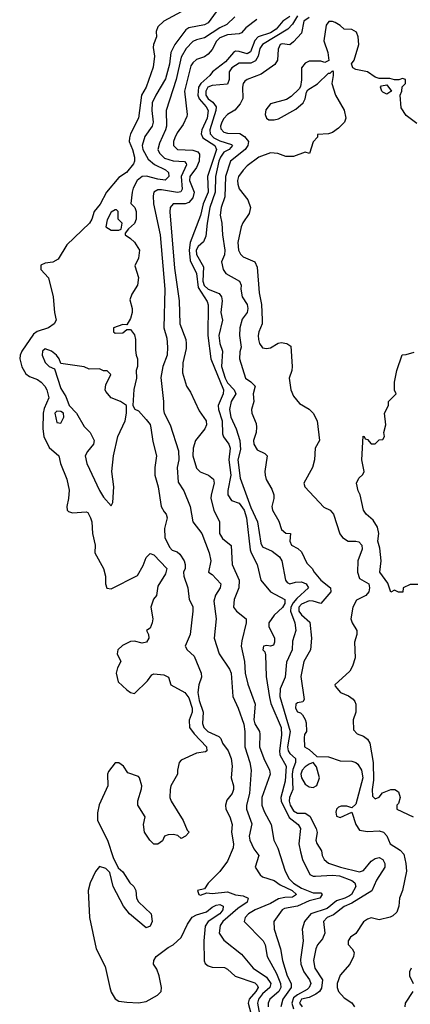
# Model space of a CAD drawing. Header units: inches. Extents: x 2601469 to 2753575, y 449403 to 582909.
# Tile 17 of 256: x 2623539 to 2625551, y 482323 to 487398. Entities that reach past the tile are written whole.
import ezdxf

# ---------------------------------------------------------------- set-up
doc = ezdxf.new("R2010")
doc.units = ezdxf.units.IN
doc.header["$MEASUREMENT"] = 0
doc.layers.add('C6428', color=7, linetype='Continuous')

msp = doc.modelspace()

# ---------------------------------------------------------------- linework, layer by layer
at = {"layer": 'C6428', "color": 4}
for points, elevation in [([(2624370, 487438.5), (2624281, 487390), (2624250, 487362), (2624242.5, 487337.5), (2624244, 487310), (2624227.3, 487270), (2624225.5, 487254.5), (2624232.7, 487210), (2624226.9, 487153.1), (2624190.4, 487050), (2624166, 487010), (2624150.4, 486890), (2624109.3, 486810.7), (2624103.6, 486790), (2624102.3, 486770), (2624119.6, 486730), (2624130.3, 486690), (2624130.4, 486670), (2624124.7, 486655.3), (2624088.9, 486611.1), (2624050, 486585.1), (2623986, 486510), (2623952.6, 486447.4), (2623922.4, 486410), (2623910.3, 486370), (2623897.6, 486350), (2623782, 486238), (2623736.5, 486163.5), (2623710, 486149.2), (2623670, 486144), (2623647.3, 486132.7), (2623646.8, 486110), (2623687.3, 486067.3), (2623710.5, 485970), (2623717.3, 485890), (2623726.8, 485850), (2623716, 485830), (2623686.8, 485810), (2623628.9, 485791.1), (2623610, 485778), (2623550, 485689.3), (2623540.3, 485670), (2623538.7, 485650), (2623549, 485609), (2623570, 485573), (2623590, 485558.7), (2623630, 485543.7), (2623650, 485530.4), (2623668.2, 485510), (2623677.6, 485490), (2623688.5, 485450), (2623665.1, 485394.9), (2623660.2, 485370), (2623658, 485290), (2623663.1, 485250), (2623690, 485193.4), (2623740.5, 485150), (2623748.5, 485110), (2623782, 485030), (2623793, 484973), (2623790.5, 484930.5), (2623781.6, 484890), (2623782.8, 484870), (2623790, 484862.8), (2623810, 484857.3), (2623881, 484861), (2623890, 484858), (2623904, 484830), (2623910.6, 484810), (2623913.4, 484750), (2623927.3, 484690), (2623926, 484650), (2623970.6, 484570), (2623980.5, 484530), (2623980.5, 484490), (2623988.3, 484468.3), (2624010, 484464.9), (2624146, 484534), (2624175.3, 484584.7), (2624190, 484626), (2624210, 484646.8), (2624230, 484640.7), (2624297.3, 484570), (2624290, 484542), (2624250, 484478), (2624244, 484430), (2624228.8, 484411.2), (2624213.4, 484370), (2624224.4, 484310), (2624221.6, 484290), (2624210, 484262), (2624192, 484250), (2624202, 484230), (2624204.7, 484210), (2624191.3, 484190), (2624170, 484185.2), (2624130, 484195.3), (2624110, 484193.2), (2624067.9, 484172.1), (2624044.7, 484150), (2624041, 484130), (2624058.8, 484090), (2624043, 484057), (2624036.3, 484030), (2624045.8, 483985.8), (2624090, 483944.7), (2624110, 483931.3), (2624130, 483926), (2624197.2, 483990), (2624218.6, 484021.4), (2624230, 484027.3), (2624280.9, 484020.9), (2624306, 484010), (2624318, 483970), (2624390, 483931), (2624410, 483902.8), (2624427, 483850), (2624426.4, 483830), (2624412.1, 483787.9), (2624412.7, 483750), (2624437.2, 483717.2), (2624501, 483650), (2624502, 483630), (2624496, 483624), (2624450, 483618), (2624370, 483582), (2624361, 483570), (2624351, 483530), (2624351, 483510), (2624318, 483450), (2624313, 483430), (2624312.7, 483390), (2624318.4, 483370), (2624380.7, 483270), (2624400.7, 483220.7), (2624411, 483210), (2624392, 483190), (2624370, 483178), (2624352.7, 483192.7), (2624330, 483198), (2624303, 483197), (2624284.7, 483190), (2624273.7, 483166.3), (2624250, 483148), (2624229.3, 483149.3), (2624209.4, 483169.4), (2624181.2, 483210), (2624177.2, 483250), (2624185.2, 483290), (2624147, 483350), (2624147.5, 483372.5), (2624166.8, 483433.2), (2624167, 483450), (2624155.1, 483490), (2624150, 483497.2), (2624096.5, 483516.5), (2624074, 483550), (2624050, 483568.7), (2624030, 483568), (2623996.9, 483523.1), (2623991.3, 483510), (2623992, 483450), (2623948.7, 483351.3), (2623939.5, 483310), (2623939.3, 483270), (2623990.2, 483170.2), (2624020.9, 483080.9), (2624046.4, 483026.4), (2624070, 483006), (2624106.8, 482950), (2624127.3, 482930), (2624136.3, 482910), (2624140.7, 482870), (2624150, 482851.3), (2624216, 482790), (2624221, 482750), (2624210, 482726), (2624190, 482718), (2624104, 482790), (2624073.2, 482830), (2624020.7, 482930), (2624003.1, 483003.1), (2623983.1, 483023.1), (2623950, 483034), (2623930, 483008.7), (2623901.6, 482950), (2623891.8, 482910), (2623898, 482770), (2623933.4, 482610), (2623978.6, 482518.6), (2624002.3, 482410), (2624010, 482386.4), (2624030, 482352), (2624050, 482340.3), (2624090, 482335.3), (2624150, 482330.3), (2624190, 482338.7), (2624249.3, 482370), (2624266.6, 482390), (2624269.3, 482410), (2624257.2, 482470), (2624244.7, 482504.7), (2624228.7, 482530), (2624229, 482550), (2624242, 482570), (2624303.7, 482616.3), (2624330, 482630.8), (2624370, 482667.3), (2624403.5, 482736.5), (2624427.4, 482772.6), (2624450, 482784.9), (2624500.5, 482799.5), (2624530, 482824.4), (2624550, 482834.6), (2624570, 482838), (2624587.3, 482830), (2624584.9, 482810), (2624570.3, 482790), (2624510.2, 482749.7), (2624494.3, 482725.7), (2624486.7, 482650), (2624488.2, 482548.2), (2624494, 482534), (2624510, 482521), (2624530, 482514.8), (2624594, 482514), (2624610, 482504.9), (2624648, 482468), (2624750, 482433.4), (2624761.7, 482421.7), (2624766.4, 482410), (2624755.2, 482390), (2624721.1, 482350), (2624716, 482330), (2624730, 482278)], 4), ([(2624550, 487439.3), (2624510, 487382.9), (2624490, 487371.6), (2624410, 487357), (2624393.7, 487346.3), (2624337.6, 487270), (2624317, 487230), (2624310, 487168.7), (2624290, 487093.2), (2624239.5, 487010), (2624221.7, 486970), (2624219, 486930), (2624226.4, 486870), (2624221.6, 486850), (2624183.6, 486796.4), (2624168.8, 486750), (2624173.4, 486730), (2624200.2, 486680.3), (2624232.6, 486652.6), (2624290, 486624.4), (2624304.4, 486610), (2624306.4, 486590), (2624288.4, 486571.6), (2624250, 486576), (2624191.3, 486591.3), (2624170, 486589.6), (2624143, 486570), (2624124, 486530), (2624117.3, 486510), (2624111.6, 486451.6), (2624131.3, 486430), (2624138, 486410), (2624138, 486370), (2624130, 486348), (2624099.6, 486320.4), (2624082, 486298), (2624082, 486290), (2624110, 486271.3), (2624130, 486251.3), (2624156, 486210), (2624151.3, 486170), (2624132, 486130), (2624150.9, 486069.1), (2624144.7, 486030), (2624116.8, 485983.2), (2624106.4, 485953.6), (2624118.8, 485910), (2624118.8, 485890), (2624110, 485858), (2624090, 485826), (2624070, 485828), (2624022, 485810), (2624022, 485790), (2624030, 485782), (2624070, 485784.7), (2624090, 485802), (2624110, 485802), (2624130, 485774), (2624136, 485750), (2624135.3, 485695.3), (2624138, 485670), (2624146, 485650), (2624144.7, 485610), (2624138, 485590), (2624141, 485550), (2624127.1, 485492.9), (2624122, 485410), (2624131.6, 485391.6), (2624150, 485382), (2624190, 485338), (2624210, 485311.3), (2624214.6, 485294.6), (2624224.7, 485224.7), (2624243.8, 485150), (2624234, 485090), (2624234, 485050), (2624252.7, 484990), (2624268.2, 484890), (2624282.3, 484862.3), (2624294, 484850), (2624298.8, 484830), (2624284.9, 484775.1), (2624286.4, 484730), (2624310, 484678.8), (2624324.6, 484664.6), (2624350, 484654.9), (2624363.6, 484643.6), (2624385.3, 484610), (2624390.4, 484590), (2624390.5, 484570), (2624382, 484550), (2624384.9, 484530), (2624404.9, 484470), (2624411.3, 484410), (2624430, 484374), (2624430.8, 484350), (2624417.3, 484230), (2624391, 484170), (2624401, 484150), (2624437.1, 484117.1), (2624473, 484030), (2624475.5, 484010), (2624461.1, 483970), (2624456.5, 483930), (2624462.8, 483890), (2624484.2, 483830), (2624480.3, 483770), (2624486.7, 483750), (2624508, 483730), (2624564.1, 483704.1), (2624574, 483694), (2624583.8, 483670), (2624612.7, 483630), (2624628.2, 483590), (2624633, 483550), (2624628.2, 483490), (2624639.5, 483450), (2624640.4, 483430), (2624632.7, 483410), (2624605.1, 483374.9), (2624598, 483350), (2624601.1, 483330), (2624621.6, 483290), (2624632.7, 483250), (2624630.6, 483210), (2624640.5, 483150), (2624639.1, 483130), (2624610, 483062), (2624570, 483008.7), (2624510, 482948), (2624490, 482918), (2624454, 482910), (2624462, 482890), (2624470, 482886), (2624502, 482898), (2624530, 482894.8), (2624610, 482903), (2624650, 482887.3), (2624690, 482883), (2624716.3, 482870), (2624710.5, 482850), (2624663.2, 482816.8), (2624584.6, 482750), (2624572, 482730), (2624565.5, 482690), (2624590, 482654.8), (2624681.1, 482581.1), (2624740.7, 482510), (2624810, 482463.7), (2624832.7, 482430), (2624827, 482410), (2624790, 482377.2), (2624769.1, 482350), (2624763.6, 482330), (2624789.1, 482189.1)], 8), ([(2624647.7, 487412.3), (2624606.3, 487373.7), (2624570, 487356.9), (2624490, 487304.2), (2624450, 487295.1), (2624430, 487285.1), (2624396.4, 487250), (2624370, 487206), (2624344.9, 487090), (2624293.4, 486930), (2624294.6, 486850), (2624290.3, 486830), (2624258.6, 486761.4), (2624250.4, 486730), (2624258.4, 486710), (2624285.4, 486685.4), (2624330, 486670.3), (2624387.3, 486667.3), (2624396.4, 486656.4), (2624397.1, 486650), (2624370.2, 486590), (2624375.3, 486524.7), (2624368.2, 486511.8), (2624351.7, 486508.3), (2624270, 486522), (2624250, 486520.7), (2624230.4, 486509.6), (2624226, 486490), (2624228.5, 486450), (2624263.1, 486290), (2624285.5, 486010), (2624280.5, 485810), (2624296.1, 485756.1), (2624300.5, 485710), (2624298, 485670), (2624275.5, 485610), (2624266.2, 485553.8), (2624279.1, 485430), (2624279.1, 485390), (2624283, 485370), (2624314, 485310), (2624356.7, 485176.7), (2624358, 485130), (2624350.5, 485090), (2624355.5, 485015.5), (2624384.9, 484970), (2624416, 484890), (2624430.6, 484810), (2624477.3, 484750), (2624514.8, 484650), (2624522.8, 484610), (2624512, 484550), (2624530, 484538), (2624574.8, 484490), (2624571, 484470), (2624547.5, 484432.5), (2624539.1, 484400.9), (2624550.7, 484310), (2624541, 484210), (2624566.8, 484130), (2624619.1, 484050), (2624627.7, 484030), (2624637.3, 483910), (2624664.9, 483850), (2624693.4, 483766.6), (2624699.1, 483730), (2624698.4, 483650), (2624724.4, 483570), (2624730.5, 483529.5), (2624722.4, 483410), (2624707.7, 483350), (2624707.7, 483330), (2624733.7, 483253.7), (2624721.6, 483190), (2624723.8, 483170), (2624744.4, 483124.4), (2624770.6, 483090), (2624752, 483030), (2624778, 482990), (2624790, 482981), (2624850, 482960.7), (2624879.9, 482939.9), (2624942, 482910), (2624964, 482890), (2624943.8, 482876.2), (2624905.3, 482874.7), (2624872.7, 482867.2), (2624830, 482842.4), (2624751, 482810), (2624717.3, 482790), (2624700.7, 482770), (2624694.8, 482750), (2624793, 482650), (2624803, 482630), (2624813, 482570), (2624862, 482482), (2624881.5, 482430), (2624883.1, 482410), (2624873.1, 482390), (2624826.4, 482350), (2624819.3, 482330), (2624818.4, 482310)], 12), ([(2624760.5, 487399.5), (2624703.4, 487356.6), (2624680.7, 487330), (2624670, 487324.7), (2624610, 487321), (2624570, 487304.7), (2624553, 487287), (2624530, 487245.2), (2624510, 487220.9), (2624490, 487207.6), (2624450, 487192.3), (2624430, 487176), (2624419.5, 487160.5), (2624387.2, 487030), (2624402, 486910), (2624399.9, 486900.1), (2624381.1, 486858.9), (2624350, 486816), (2624337.1, 486790), (2624330.5, 486770), (2624330.6, 486750.6), (2624352, 486730), (2624430, 486725.3), (2624456.5, 486716.5), (2624465.1, 486705.1), (2624462.8, 486670), (2624450, 486636.9), (2624414.9, 486590), (2624412.6, 486570), (2624438, 486510), (2624430, 486480.5), (2624410, 486456.3), (2624391.4, 486448.6), (2624330, 486449.3), (2624313.4, 486430), (2624312.4, 486407.6), (2624336.9, 486116.9), (2624359.5, 485950), (2624364.4, 485830), (2624394.4, 485750), (2624396.4, 485730), (2624395.6, 485704.4), (2624379.3, 485630), (2624377.5, 485577.5), (2624397.3, 485510), (2624418, 485478), (2624463.1, 485383.1), (2624499.3, 485330), (2624501.6, 485310), (2624492.4, 485290), (2624443.8, 485230), (2624432.2, 485190), (2624430.4, 485150), (2624450, 485086), (2624468.3, 485068.3), (2624511.3, 485050), (2624536.3, 485030), (2624540.5, 485010), (2624524.9, 484950), (2624523.8, 484930), (2624539.1, 484870), (2624568.2, 484810), (2624568.2, 484750), (2624583.8, 484723.8), (2624628.3, 484688.3), (2624633.7, 484590), (2624668.7, 484510), (2624667.2, 484470), (2624643, 484410), (2624640.7, 484370), (2624654.8, 484350), (2624706, 484310), (2624706, 484290), (2624682.6, 484197.4), (2624680.3, 484170), (2624696.4, 484090), (2624699.5, 484030), (2624713.7, 483973.7), (2624751.5, 483870), (2624745.2, 483790), (2624749.4, 483769.4), (2624773.4, 483730), (2624776.3, 483716.3), (2624774, 483650), (2624796, 483590), (2624824.9, 483530), (2624828.2, 483510), (2624786.3, 483390), (2624786, 483350), (2624797.4, 483317.4), (2624834.4, 483250), (2624847.3, 483170), (2624868.6, 483128.6), (2624905.7, 483010), (2624927.6, 482970), (2624948.4, 482948.4), (2624990, 482922.2), (2625050, 482898.3), (2625090, 482898), (2625097.1, 482890), (2625084, 482870), (2625030, 482857.6), (2624970, 482829.8), (2624902.4, 482817.6), (2624890.3, 482809.7), (2624847.7, 482750), (2624850.4, 482710), (2624882.6, 482610), (2624893.1, 482550), (2624916.5, 482470), (2624936.5, 482430), (2624936.5, 482410), (2624893.4, 482350), (2624883.6, 482310)], 16), ([(2624930, 487414.6), (2624894.3, 487390), (2624859.6, 487350), (2624830, 487329.8), (2624767.4, 487310), (2624749.6, 487290.4), (2624727.3, 487232.7), (2624710, 487221.7), (2624670, 487234.8), (2624650, 487235.6), (2624639.3, 487230), (2624598.6, 487181.4), (2624532.4, 487130), (2624518, 487110), (2624472.4, 487070), (2624459.8, 487050), (2624456.3, 487010), (2624463.8, 486990), (2624499.1, 486950), (2624510.2, 486930), (2624504.2, 486890), (2624476.9, 486830), (2624473.4, 486810), (2624482.7, 486790), (2624543.9, 486750), (2624552.9, 486730), (2624506.5, 486590), (2624510.2, 486510), (2624484.3, 486450), (2624470.9, 486389.1), (2624416.9, 486250), (2624411, 486210), (2624416.8, 486156.8), (2624450, 486090.8), (2624457.7, 486017.7), (2624505.2, 485945.3), (2624508.9, 485928.9), (2624507.7, 485770), (2624523.5, 485650), (2624587.7, 485490), (2624586.3, 485470), (2624560.8, 485410), (2624562.2, 485390), (2624581, 485330), (2624583, 485263), (2624588.2, 485248.2), (2624615.8, 485210), (2624622.6, 485190), (2624615.4, 485130), (2624626, 485050), (2624611.5, 484971.5), (2624611.6, 484950), (2624630, 484920.3), (2624670, 484905.7), (2624695.6, 484870), (2624706.7, 484830), (2624726.2, 484666.2), (2624730.4, 484650), (2624762.4, 484590), (2624780.7, 484510), (2624830.7, 484450), (2624904, 484410), (2624903.7, 484390), (2624891.9, 484368.1), (2624850, 484329.6), (2624822.3, 484290), (2624821.7, 484270), (2624850.5, 484210), (2624850.7, 484189.3), (2624845.4, 484174.6), (2624830, 484168.7), (2624812.5, 484172.5), (2624794, 484170), (2624791.3, 484150), (2624800.7, 484140.7), (2624805.5, 484125.5), (2624807.5, 484012.5), (2624824.7, 483904.7), (2624833.1, 483873.1), (2624885.2, 483750), (2624886.9, 483710), (2624876.2, 483630), (2624879.1, 483610), (2624911.1, 483550), (2624906.2, 483473.8), (2624884.4, 483390), (2624885.2, 483370), (2624927, 483287.1), (2624973, 483250), (2624984.4, 483230), (2624977.4, 483150), (2624984.6, 483110), (2624995.8, 483070), (2625033, 482993), (2625050, 482983.8), (2625063.1, 482983.1), (2625150, 482989.3), (2625185.5, 482985.4), (2625250, 482962.4), (2625265.5, 482950), (2625270.4, 482930), (2625247.2, 482890), (2625237.5, 482882.5), (2625213, 482870), (2625170, 482857.2), (2625122.8, 482817.2), (2625038, 482790), (2625006.4, 482750), (2624993.4, 482710), (2624999.3, 482650), (2624985.9, 482554.1), (2624987.1, 482530), (2625002.7, 482490), (2625031.6, 482450), (2625037.7, 482430), (2625030.3, 482410), (2625019.7, 482400.4), (2624970, 482373), (2624950, 482356), (2624941.1, 482330), (2624950, 482299.5)], 24), ([(2624970, 487418.8), (2624944.5, 487375.5), (2624920.5, 487350), (2624788.7, 487270), (2624776.5, 487250), (2624766.5, 487210), (2624753.7, 487186.3), (2624730, 487174.7), (2624670, 487175.1), (2624630.7, 487150), (2624618, 487130), (2624618.4, 487090), (2624610, 487066), (2624530, 487058.7), (2624508.5, 487050), (2624497, 487030), (2624498, 487010), (2624510, 486990.5), (2624533.7, 486973.7), (2624550.3, 486950), (2624549.2, 486930), (2624518, 486830), (2624519.6, 486810), (2624539.5, 486790), (2624570, 486774.4), (2624630, 486755.5), (2624634.9, 486750), (2624617.3, 486730), (2624590, 486715.1), (2624572.6, 486690), (2624565, 486670), (2624548, 486590), (2624546.4, 486510), (2624517.3, 486430), (2624503.6, 486350), (2624498, 486282), (2624485.9, 486254.2), (2624457.6, 486230), (2624448.1, 486210), (2624450, 486187.7), (2624485.2, 486125.2), (2624482.7, 486050), (2624488.9, 486028.9), (2624510, 486008.9), (2624566.4, 485986.4), (2624579.1, 485970), (2624581.6, 485950), (2624574.9, 485890), (2624583, 485850), (2624564.2, 485770), (2624569, 485729), (2624583, 485690), (2624578.3, 485610), (2624596.9, 485550), (2624610, 485526.3), (2624643.1, 485490), (2624652.2, 485470), (2624628.5, 485430), (2624619.3, 485390), (2624626.7, 485350), (2624654, 485290), (2624673.1, 485230), (2624676.3, 485183.7), (2624662.4, 485130), (2624674.9, 485034.9), (2624730, 484884), (2624763.1, 484810), (2624780.3, 484700.3), (2624790, 484682), (2624839.3, 484659.3), (2624877.1, 484630), (2624888.4, 484610), (2624907.3, 484510), (2624917.3, 484497.3), (2624930, 484490.8), (2624960.1, 484499.9), (2624990, 484501.3), (2625014, 484490), (2625027.3, 484470), (2624965.5, 484414.5), (2624947.3, 484392.7), (2624936, 484370), (2624933.2, 484350), (2624955.5, 484290), (2624961, 484250), (2624944.4, 484195.6), (2624942, 484150), (2624913.7, 484086.3), (2624906.7, 484010), (2624880.7, 483950), (2624879.3, 483910), (2624931.5, 483730), (2624918.3, 483650), (2624921.7, 483630), (2624930, 483615.5), (2624959.1, 483590), (2624960.3, 483570), (2624945.8, 483534.2), (2624942.3, 483510), (2624944.9, 483430), (2624928, 483390), (2624926.4, 483370), (2624931.3, 483350), (2624950, 483321.1), (2624969.3, 483309.3), (2625010, 483308.7), (2625033.7, 483293.7), (2625065.3, 483230), (2625070.4, 483209.6), (2625064.9, 483170), (2625070, 483152), (2625094, 483114), (2625097.3, 483090), (2625107.3, 483070), (2625130, 483050.7), (2625191, 483030), (2625290, 483006.7), (2625310, 483013), (2625350, 483062), (2625370, 483075.5), (2625390, 483079.3), (2625410, 483070.5), (2625420.5, 483050), (2625419.3, 483030), (2625375.9, 482964.1), (2625352.1, 482907.9), (2625250, 482844), (2625210, 482827), (2625155.1, 482784.9), (2625122.8, 482770), (2625104, 482750), (2625110.4, 482690), (2625098.3, 482661.7), (2625073.4, 482630), (2625063.8, 482610), (2625052.4, 482550), (2625058.4, 482510), (2625099.3, 482450), (2625092.9, 482407.1), (2625083, 482390), (2625063.7, 482376.3), (2625030, 482358.3), (2624990.5, 482349.5), (2624980.4, 482330), (2624993.4, 482310)], 28), ([(2625030, 487409.4), (2625001.6, 487390), (2624990.3, 487329.6), (2624950, 487284), (2624930, 487268.7), (2624890, 487274.5), (2624881, 487270), (2624870, 487246), (2624866.8, 487190), (2624853.4, 487166.6), (2624782, 487118), (2624710.4, 487089.6), (2624699.3, 487080.7), (2624690.4, 487069.6), (2624686.7, 487050), (2624687.7, 486992.3), (2624674.8, 486965.2), (2624647.5, 486932.5), (2624610, 486909.3), (2624590, 486889.2), (2624579.3, 486870), (2624573, 486850), (2624575.2, 486835.2), (2624590, 486818), (2624610, 486812.7), (2624672.2, 486812.2), (2624696.5, 486796.5), (2624717.3, 486770), (2624714, 486750), (2624700.4, 486730), (2624623.8, 486670), (2624598.9, 486590), (2624594.6, 486485.4), (2624577.3, 486430), (2624570.7, 486390), (2624580.7, 486350), (2624583.8, 486290), (2624595.8, 486210), (2624594, 486186), (2624578.8, 486150), (2624586.8, 486110), (2624601, 486090), (2624670.8, 486050), (2624679.1, 486030), (2624678, 486010), (2624685.5, 485970), (2624710.4, 485930), (2624714.4, 485910), (2624710.4, 485890), (2624685.1, 485854.9), (2624673, 485810), (2624670.6, 485770), (2624679.1, 485710), (2624672.8, 485687.2), (2624670.5, 485650), (2624702, 485550), (2624730, 485532), (2624751, 485510), (2624741, 485470), (2624744.9, 485430), (2624733.4, 485390), (2624734, 485370), (2624756.4, 485316.4), (2624758.8, 485298.8), (2624757.1, 485270), (2624742.4, 485230), (2624744.4, 485210), (2624761.4, 485181.4), (2624802, 485162), (2624814, 485150), (2624802, 485070), (2624803, 485050), (2624808.6, 485028.6), (2624838, 484978), (2624848.2, 484950), (2624848, 484930), (2624837.3, 484890), (2624840.7, 484870), (2624874.4, 484814.4), (2624886.8, 484770), (2624910, 484751.3), (2624934, 484750), (2624930.7, 484710), (2624938.8, 484690), (2624972, 484672), (2624990, 484654.8), (2625018, 484598), (2625046, 484570), (2625056, 484550), (2625090.5, 484510), (2625139.1, 484470), (2625140.7, 484450), (2625090, 484388.7), (2625050, 484402), (2625030, 484403.6), (2624990, 484385.6), (2624975.8, 484370), (2624977, 484350), (2624990, 484330.5), (2625032.8, 484292.8), (2625042.6, 484210), (2625037.3, 484150), (2625002, 484090), (2624987.7, 484012.3), (2625004.7, 483895.3), (2624996.9, 483883.1), (2624970, 483877.2), (2624961, 483870), (2624958.8, 483850), (2624970, 483831.3), (2624986, 483826), (2624995.3, 483815.3), (2625010, 483792), (2625014.6, 483774.6), (2625016, 483730), (2625006.2, 483713.8), (2625003.8, 483696.2), (2625005.5, 483650), (2625030, 483636), (2625070, 483601), (2625130, 483598.4), (2625190, 483579.1), (2625250, 483577.1), (2625270, 483570.5), (2625281.1, 483561.1), (2625300.3, 483530), (2625305.7, 483490), (2625270, 483355.3), (2625250, 483335.3), (2625224.7, 483344.7), (2625195.3, 483344.7), (2625180.7, 483339.3), (2625171.3, 483330), (2625166.4, 483313.6), (2625170, 483294), (2625190, 483286), (2625250, 483314), (2625271, 483250), (2625290, 483221), (2625330, 483214.8), (2625390, 483218), (2625412, 483210), (2625430, 483192), (2625446.8, 483150), (2625498.4, 483118.4), (2625517.1, 483097.1), (2625527.3, 483050), (2625530.7, 483009.3), (2625510.8, 482910), (2625494.8, 482870), (2625491, 482829), (2625481, 482799), (2625461, 482779), (2625447.3, 482772.7), (2625390, 482759), (2625350, 482768.7), (2625330, 482762), (2625310, 482748), (2625271.1, 482688.9), (2625242, 482670), (2625231.3, 482650), (2625231.6, 482631.6), (2625252, 482610), (2625262, 482590), (2625258, 482570), (2625238.8, 482530), (2625190, 482473.2), (2625173.4, 482430), (2625174, 482410), (2625181, 482390), (2625210, 482356), (2625250, 482331), (2625262.8, 482310)], 32), ([(2625584.1, 486864.1), (2625530, 486904), (2625503.2, 486943.2), (2625498, 487010), (2625508, 487030), (2625508.4, 487051.6), (2625526, 487070), (2625526, 487090), (2625510, 487095.3), (2625492, 487088), (2625470, 487088), (2625445.4, 487094.6), (2625390, 487095.3), (2625370, 487102), (2625330, 487129.2), (2625270, 487141.2), (2625255.3, 487150), (2625248.7, 487170), (2625262, 487190), (2625285.2, 487270), (2625282, 487310), (2625273.6, 487333.6), (2625250, 487348), (2625210, 487348.7), (2625188.9, 487368.9), (2625163.1, 487383.1), (2625150, 487388.7), (2625131.6, 487388.4), (2625118, 487370), (2625104.9, 487290), (2625126.8, 487230), (2625132, 487188), (2625110, 487178), (2625090, 487184), (2625030, 487184), (2625010, 487174), (2624990.8, 487150), (2624991, 487089), (2624986, 487054), (2624978.8, 487041.2), (2624938, 487002), (2624913, 486987), (2624830, 486964), (2624805.8, 486934.2), (2624804, 486910), (2624810.7, 486890.7), (2624822.5, 486882.5), (2624850, 486882), (2624872, 486888), (2624962, 486938), (2624999, 486970), (2625009, 486990), (2625015.3, 487024.7), (2625023.1, 487036.9), (2625072.5, 487067.5), (2625130, 487122), (2625138, 487122), (2625150, 487134), (2625154, 487130), (2625154, 487110), (2625146, 487070), (2625164.7, 487010), (2625210, 486931.3), (2625218, 486890), (2625211.3, 486870), (2625181.4, 486838.6), (2625150, 486817.2), (2625130, 486809.2), (2625072.7, 486807.3), (2625072.7, 486792.7), (2625050.9, 486769.1), (2625031.6, 486708.4), (2625010, 486715.3), (2624950, 486693.2), (2624910, 486693.2), (2624869.3, 486709.3), (2624830, 486712), (2624770.7, 486689.3), (2624710, 486645.2), (2624690, 486622.7), (2624666.4, 486590), (2624660.4, 486570), (2624662.4, 486550), (2624670, 486527.3), (2624714.4, 486470), (2624728.4, 486430), (2624721.3, 486398.7), (2624688.7, 486351.3), (2624679.3, 486330), (2624662.4, 486250), (2624666.4, 486210), (2624676.3, 486190), (2624690, 486176.3), (2624750.3, 486150.3), (2624762.4, 486122.4), (2624772.7, 485990), (2624784.4, 485930), (2624788, 485852), (2624787.7, 485830), (2624770.7, 485790), (2624768, 485770), (2624768.2, 485750), (2624774.8, 485730), (2624790, 485706.8), (2624810, 485702.8), (2624830, 485706.8), (2624870, 485731), (2624885.6, 485734.4), (2624914, 485730), (2624936, 485716), (2624942.8, 485610), (2624940.7, 485590), (2624926.8, 485550), (2624934.8, 485490), (2624950, 485458), (2624979.8, 485419.8), (2625030, 485391.3), (2625051.3, 485370), (2625071.3, 485330), (2625082.8, 485230), (2625061, 485190), (2625058, 485130), (2625046.8, 485090), (2625002.8, 485010), (2625006.8, 484990), (2625106.2, 484886.2), (2625138, 484870), (2625156, 484850), (2625188, 484748), (2625201, 484730), (2625230, 484711), (2625270, 484711), (2625286.4, 484706.4), (2625301, 484690), (2625302.8, 484670), (2625281, 484610), (2625278.8, 484550), (2625290, 484518), (2625338, 484490), (2625341, 484470), (2625338, 484450), (2625322, 484430), (2625273.7, 484406.3), (2625254, 484370), (2625244, 484310), (2625251, 484290), (2625276, 484250), (2625276, 484230), (2625264, 484190), (2625267.3, 484110), (2625253.7, 484066.3), (2625239.8, 484040.2), (2625162, 483970), (2625163.6, 483963.6), (2625192, 483930), (2625233.2, 483913.2), (2625256.3, 483896.3), (2625264.5, 483884.5), (2625270.8, 483870), (2625270.8, 483830), (2625257.3, 483790), (2625258, 483738), (2625276.9, 483716.9), (2625310, 483706), (2625330, 483690.8), (2625342.8, 483670), (2625360.3, 483570), (2625360.9, 483479.1), (2625354, 483430), (2625356.9, 483396.9), (2625370, 483382), (2625390, 483391.3), (2625407.3, 483412.7), (2625450, 483430.6), (2625470.6, 483430.6), (2625490, 483418), (2625499.1, 483390), (2625490, 483358), (2625482, 483350), (2625482, 483330), (2625566, 483290)], 36), ([(2625590, 484488), (2625550, 484488), (2625514, 484470), (2625511.6, 484448.4), (2625490, 484448), (2625470, 484458), (2625450, 484448), (2625434.8, 484494.8), (2625394, 484550), (2625400.9, 484610), (2625394, 484674), (2625384, 484710), (2625389, 484750), (2625382, 484782), (2625359.5, 484819.5), (2625324, 484850), (2625309.5, 484869.5), (2625293.2, 484950), (2625282.7, 484970), (2625273.2, 485010), (2625285.2, 485034.8), (2625305.6, 485054.4), (2625314, 485070), (2625301.2, 485130), (2625308.4, 485251.6), (2625314, 485250), (2625318, 485238), (2625330, 485234), (2625350, 485212), (2625370, 485212), (2625390, 485232), (2625410, 485234), (2625418, 485250), (2625415.3, 485270), (2625424, 485310), (2625418, 485370), (2625438, 485410), (2625438, 485430), (2625478, 485470), (2625468.7, 485488.7), (2625469.1, 485530.9), (2625482, 485590), (2625509.1, 485670.9), (2625530, 485672), (2625570, 485684.7)], 36), ([(2625554.8, 482510), (2625546, 482490), (2625546, 482470), (2625566, 482430)], 36), ([(2625564, 482390), (2625524.7, 482330), (2625522, 482310)], 36)]:
    msp.add_lwpolyline(points, dxfattribs=dict(at, elevation=elevation))
for points, elevation in [([(2625430, 487015.3), (2625410, 487025.2), (2625404, 487030), (2625398, 487050), (2625402, 487058), (2625430, 487062), (2625454, 487030), (2625450, 487028)], 36), ([(2624038, 486418), (2624030, 486418), (2624010, 486406), (2623990, 486366), (2623982, 486330), (2624010, 486314), (2624050, 486314), (2624062, 486318), (2624066, 486350), (2624046, 486370), (2624046, 486410)], 8), ([(2623670, 485701.2), (2623656, 485690), (2623654.8, 485670), (2623670, 485632), (2623690, 485611.3), (2623718, 485598), (2623750, 485498), (2623775.9, 485455.9), (2623794, 485410), (2623830.8, 485370), (2623870, 485302), (2623902, 485270), (2623922, 485230), (2623918, 485210), (2623887.5, 485172.5), (2623876.3, 485150), (2623884.4, 485110), (2623950, 484971), (2623970, 484938), (2624010, 484892), (2624019, 484910), (2624023.7, 484990), (2624014, 485070), (2624022, 485150), (2624044, 485250), (2624081.2, 485330), (2624089, 485370), (2624088, 485410), (2624058, 485430), (2624009.4, 485449.4), (2623982, 485482), (2623979, 485490), (2623983.1, 485516.9), (2624008, 485570), (2623990, 485588), (2623970, 485588), (2623950, 485598), (2623896.4, 485596.4), (2623870, 485608.7), (2623750, 485626), (2623742, 485650), (2623728.7, 485670), (2623702, 485690)], 8), ([(2623730, 485381.2), (2623718.8, 485370), (2623730, 485322), (2623750, 485318), (2623765.2, 485350), (2623764, 485370), (2623750, 485379.3)], 8), ([(2625050, 483569.2), (2625030, 483562), (2625010, 483547.3), (2624994.4, 483530), (2624987.6, 483510), (2624990.4, 483490), (2625010, 483458), (2625030, 483444.9), (2625050, 483440.7), (2625070, 483451), (2625083.6, 483490), (2625067.7, 483547.7)], 32)]:
    msp.add_lwpolyline(points, close=True, dxfattribs=dict(at, elevation=elevation))

doc.saveas('drawing.dxf')
